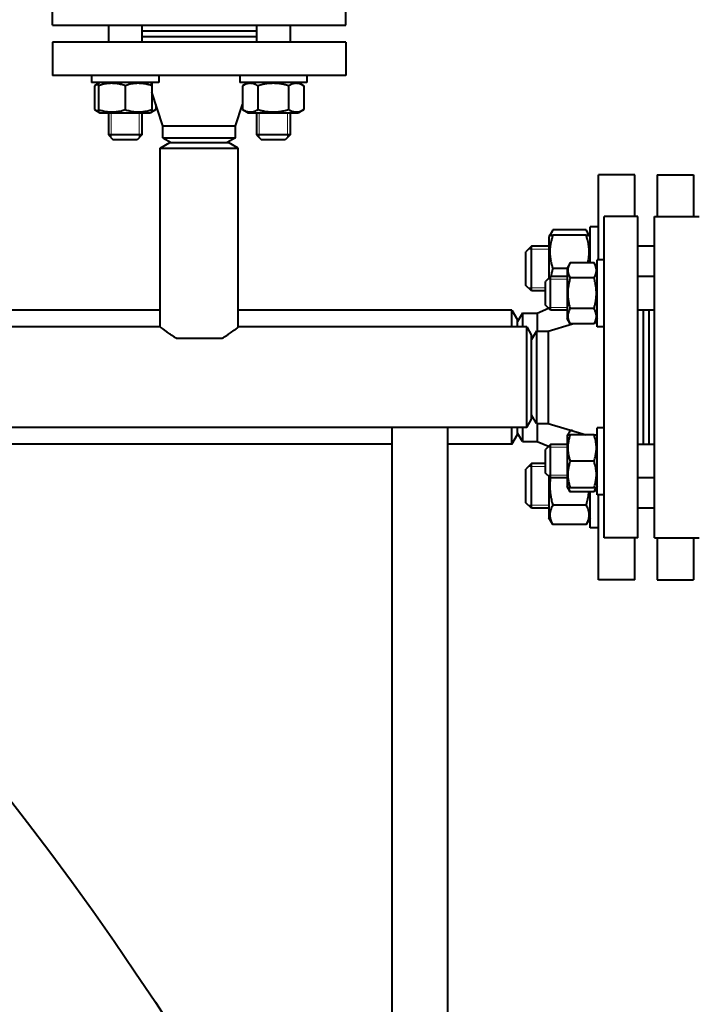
# Model space of a CAD drawing. Header units: millimetres. Extents: x -4428 to 3866, y -3426 to 3855.
# Tile 187 of 191: x 3349 to 3591, y 2518 to 2871. Entities that reach past the tile are written whole.
import ezdxf

# ---------------------------------------------------------------- set-up
doc = ezdxf.new("R2010")
doc.units = ezdxf.units.MM
doc.linetypes.add('K5LT_BASIC', pattern=[0])
doc.linetypes.add('K5LT_THIN', pattern=[0])
doc.layers.add('Системный слой', color=7, linetype='Continuous')

# ---------------------------------------------------------------- blocks, each defined once
blk = doc.blocks.new('U10')
at = {"layer": 'Системный слой', "color": 150, "linetype": 'K5LT_BASIC', "lineweight": 40, "true_color": 0x0080ff}
for p, q in [((3360.43, 2868.57), (3360.43, 2882.57)), ((3465.43, 2868.57), (3465.43, 2882.57)), ((3360.43, 2868.57), (3465.43, 2868.57)), ((3380.41, 2868.57), (3380.41, 2862.57)), ((3392.41, 2868.57), (3392.41, 2862.57)), ((3392.41, 2866.57), (3433.45, 2866.57)), ((3433.45, 2868.57), (3433.45, 2862.57)), ((3445.45, 2868.57), (3445.45, 2862.57)), ((3360.43, 2862.57), (3360.43, 2850.57)), ((3412.93, 2862.57), (3360.43, 2862.57)), ((3392.41, 2864.57), (3433.45, 2864.57)), ((3465.43, 2862.57), (3412.93, 2862.57)), ((3465.43, 2862.57), (3465.43, 2850.57)), ((3412.93, 2850.57), (3360.43, 2850.57)), ((3374.41, 2850.57), (3374.41, 2848.07)), ((3398.41, 2848.07), (3374.41, 2848.07)), ((3377.39, 2848.07), (3375.44, 2846.95)), ((3377.39, 2848.07), (3376.91, 2847.8)), ((3395.44, 2848.07), (3395.91, 2847.8)), ((3398.41, 2850.57), (3398.41, 2848.07)), ((3465.43, 2850.57), (3412.93, 2850.57)), ((3427.45, 2850.57), (3427.45, 2848.07)), ((3451.45, 2848.07), (3427.45, 2848.07)), ((3430.42, 2848.07), (3428.48, 2846.95)), ((3448.47, 2848.07), (3450.42, 2846.95)), ((3451.45, 2850.57), (3451.45, 2848.07)), ((3375.44, 2846.95), (3375.44, 2838.4)), ((3376.91, 2846.95), (3376.91, 2847.8)), ((3376.91, 2846.95), (3376.91, 2838.4)), ((3386.41, 2846.95), (3386.41, 2838.4)), ((3395.91, 2847.8), (3395.91, 2846.95)), ((3395.91, 2846.95), (3395.91, 2838.4)), ((3399.93, 2832.57), (3395.91, 2844.62)), ((3428.48, 2846.95), (3428.48, 2838.4)), ((3433.96, 2846.95), (3433.96, 2838.4)), ((3444.93, 2846.95), (3444.93, 2838.4)), ((3450.42, 2846.95), (3450.42, 2838.4)), ((3375.44, 2838.4), (3377.39, 2837.27)), ((3376.91, 2837.55), (3376.91, 2838.4)), ((3376.91, 2837.55), (3377.39, 2837.27)), ((3377.39, 2837.27), (3386.41, 2837.27)), ((3380.41, 2837.27), (3380.41, 2829.32)), ((3386.41, 2837.27), (3395.44, 2837.27)), ((3392.41, 2837.27), (3392.41, 2829.32)), ((3397.38, 2838.4), (3395.44, 2837.27)), ((3395.91, 2837.55), (3395.44, 2837.27)), ((3395.91, 2838.4), (3395.91, 2837.55)), ((3397.38, 2840.21), (3397.38, 2838.4)), ((3425.93, 2832.57), (3428.48, 2840.21)), ((3428.48, 2838.4), (3430.42, 2837.27)), ((3430.42, 2837.27), (3448.47, 2837.27)), ((3433.45, 2837.27), (3433.45, 2829.32)), ((3445.45, 2837.27), (3445.45, 2829.32)), ((3450.42, 2838.4), (3448.47, 2837.27)), ((3399.93, 2832.57), (3412.93, 2832.57)), ((3399.93, 2828.3), (3399.93, 2832.57)), ((3412.93, 2832.57), (3425.93, 2832.57)), ((3425.93, 2828.3), (3425.93, 2832.57)), ((3392.41, 2829.32), (3380.41, 2829.32)), ((3380.41, 2829.32), (3382.16, 2827.57)), ((3390.66, 2827.57), (3382.16, 2827.57)), ((3392.41, 2829.32), (3390.66, 2827.57)), ((3399.93, 2828.3), (3402.93, 2826.57)), ((3399.93, 2828.3), (3412.93, 2828.3)), ((3412.93, 2828.3), (3425.93, 2828.3)), ((3425.93, 2828.3), (3422.93, 2826.57)), ((3439.45, 2829.32), (3433.45, 2829.32)), ((3433.45, 2829.32), (3435.2, 2827.57)), ((3439.45, 2827.57), (3435.2, 2827.57)), ((3445.45, 2829.32), (3439.45, 2829.32)), ((3443.7, 2827.57), (3439.45, 2827.57)), ((3445.45, 2829.32), (3443.7, 2827.57)), ((3398.93, 2824.57), (3402.39, 2826.57)), ((3398.93, 2760.57), (3398.93, 2824.57)), ((3398.93, 2824.57), (3426.93, 2824.57)), ((3402.39, 2826.57), (3423.47, 2826.57)), ((3426.93, 2824.57), (3423.47, 2826.57)), ((3426.93, 2760.57), (3426.93, 2824.57)), ((3555.93, 2784.62), (3555.93, 2815.07)), ((3568.93, 2815.07), (3555.93, 2815.07)), ((3568.93, 2800.07), (3568.93, 2815.07)), ((3576.93, 2815.07), (3576.93, 2800.07)), ((3576.93, 2815.07), (3589.93, 2815.07)), ((3589.93, 2815.07), (3589.93, 2800.07)), ((3557.93, 2685.07), (3557.93, 2800.07)), ((3569.93, 2800.07), (3557.93, 2800.07)), ((3569.93, 2685.07), (3569.93, 2800.07)), ((3575.93, 2742.57), (3575.93, 2800.07)), ((3575.93, 2800.07), (3591.93, 2800.07)), ((3539.55, 2795.32), (3538.48, 2793.46)), ((3551.51, 2795.32), (3539.55, 2795.32)), ((3552.58, 2793.46), (3551.51, 2795.32)), ((3555.93, 2796.46), (3552.93, 2796.46)), ((3552.93, 2783.59), (3552.93, 2796.46)), ((3538.48, 2793.46), (3538.13, 2792.86)), ((3538.13, 2792.86), (3538.13, 2778.07)), ((3538.48, 2793.46), (3539.55, 2793.46)), ((3551.51, 2793.46), (3539.55, 2793.46)), ((3551.51, 2793.46), (3552.58, 2793.46)), ((3552.93, 2792.86), (3552.58, 2793.46)), ((3531.93, 2789.46), (3529.93, 2787.46)), ((3538.13, 2789.46), (3531.93, 2789.46)), ((3531.93, 2773.46), (3531.93, 2789.46)), ((3575.93, 2789.46), (3569.93, 2789.46)), ((3529.93, 2775.46), (3529.93, 2787.46)), ((3555.43, 2760.62), (3555.43, 2784.62)), ((3557.93, 2784.62), (3555.43, 2784.62)), ((3544.63, 2781.46), (3539.55, 2781.46)), ((3545.75, 2783.59), (3544.63, 2781.65)), ((3544.63, 2781.65), (3544.63, 2763.6)), ((3554.31, 2783.59), (3545.75, 2783.59)), ((3555.43, 2781.65), (3554.31, 2783.59)), ((3538.68, 2778.62), (3536.93, 2776.87)), ((3544.63, 2778.62), (3538.68, 2778.62)), ((3538.68, 2772.62), (3538.68, 2778.62)), ((3554.31, 2778.11), (3545.75, 2778.11)), ((3575.93, 2778.62), (3569.93, 2778.62)), ((3531.93, 2773.46), (3529.93, 2775.46)), ((3536.93, 2772.62), (3536.93, 2776.87)), ((3536.93, 2773.46), (3531.93, 2773.46)), ((3536.93, 2768.37), (3536.93, 2772.62)), ((3538.68, 2766.62), (3538.68, 2772.62)), ((3533.93, 2765.57), (3538.05, 2767.26)), ((3538.68, 2766.62), (3536.93, 2768.37)), ((3554.31, 2767.14), (3545.75, 2767.14)), ((3398.93, 2766.57), (3173.47, 2766.57)), ((3524.93, 2766.57), (3426.93, 2766.57)), ((3524.93, 2760.57), (3524.93, 2766.57)), ((3524.93, 2766.57), (3526.93, 2763.11)), ((3528.66, 2765.57), (3526.93, 2762.57)), ((3528.66, 2765.57), (3533.93, 2765.57)), ((3528.66, 2765.57), (3528.66, 2760.57)), ((3533.93, 2765.57), (3533.93, 2759.07)), ((3544.63, 2766.62), (3538.68, 2766.62)), ((3545.75, 2761.65), (3544.63, 2763.6)), ((3555.43, 2763.6), (3554.31, 2761.65)), ((3575.93, 2766.62), (3569.93, 2766.62)), ((3571.93, 2766.62), (3571.93, 2718.52)), ((3573.93, 2766.62), (3573.93, 2718.52)), ((3398.93, 2760.57), (3180.77, 2760.57)), ((3530.2, 2760.57), (3426.93, 2760.57)), ((3526.93, 2760.57), (3526.93, 2763.11)), ((3530.2, 2724.57), (3530.2, 2760.57)), ((3530.2, 2760.57), (3531.93, 2757.57)), ((3537.93, 2759.07), (3546.54, 2761.65)), ((3554.31, 2761.65), (3545.75, 2761.65)), ((3557.93, 2760.62), (3555.43, 2760.62)), ((3404.68, 2756.57), (3421.18, 2756.57)), ((3533.66, 2759.07), (3531.93, 2756.07)), ((3531.93, 2727.57), (3531.93, 2757.57)), ((3533.66, 2759.07), (3537.93, 2759.07)), ((3533.66, 2759.07), (3533.66, 2726.07)), ((3537.93, 2759.07), (3537.93, 2726.07)), ((3575.93, 2685.07), (3575.93, 2742.57)), ((3533.66, 2726.07), (3531.93, 2729.07)), ((3481.93, 2724.57), (3222.05, 2724.57)), ((3481.93, 2724.57), (3481.93, 2471.57)), ((3501.93, 2724.57), (3481.93, 2724.57)), ((3530.2, 2724.57), (3501.93, 2724.57)), ((3501.93, 2471.57), (3501.93, 2724.57)), ((3524.93, 2718.57), (3524.93, 2724.57)), ((3526.93, 2722.04), (3526.93, 2724.57)), ((3528.66, 2724.57), (3528.66, 2719.57)), ((3530.2, 2724.57), (3531.93, 2727.57)), ((3533.66, 2726.07), (3537.93, 2726.07)), ((3533.93, 2726.07), (3533.93, 2719.57)), ((3537.93, 2726.07), (3551.44, 2722.02)), ((3555.43, 2700.52), (3555.43, 2724.52)), ((3557.93, 2724.52), (3555.43, 2724.52)), ((3524.93, 2718.57), (3526.93, 2722.04)), ((3528.66, 2719.57), (3526.93, 2722.57)), ((3545.75, 2723.49), (3544.63, 2721.55)), ((3544.9, 2722.02), (3544.63, 2721.55)), ((3544.63, 2721.55), (3544.63, 2703.5)), ((3544.9, 2722.02), (3545.75, 2722.02)), ((3546.54, 2723.49), (3545.75, 2723.49)), ((3554.31, 2722.02), (3545.75, 2722.02)), ((3554.31, 2722.02), (3555.16, 2722.02)), ((3555.43, 2721.55), (3555.16, 2722.02)), ((3481.93, 2718.57), (3228.54, 2718.57)), ((3524.93, 2718.57), (3501.93, 2718.57)), ((3528.66, 2719.57), (3533.93, 2719.57)), ((3533.93, 2719.57), (3538.05, 2717.89)), ((3538.68, 2718.52), (3536.93, 2716.77)), ((3544.63, 2718.52), (3538.68, 2718.52)), ((3538.68, 2706.52), (3538.68, 2718.52)), ((3575.93, 2718.52), (3569.93, 2718.52)), ((3536.93, 2708.27), (3536.93, 2716.77)), ((3531.93, 2711.68), (3529.93, 2709.68)), ((3536.93, 2711.68), (3531.93, 2711.68)), ((3531.93, 2695.68), (3531.93, 2711.68)), ((3554.31, 2712.52), (3545.75, 2712.52)), ((3529.93, 2697.68), (3529.93, 2709.68)), ((3538.68, 2706.52), (3536.93, 2708.27)), ((3538.13, 2707.07), (3538.13, 2692.28)), ((3544.63, 2706.52), (3538.68, 2706.52)), ((3544.9, 2703.02), (3544.63, 2703.5)), ((3545.75, 2701.55), (3544.63, 2703.5)), ((3555.43, 2703.5), (3554.31, 2701.55)), ((3555.43, 2703.5), (3555.16, 2703.02)), ((3575.93, 2706.52), (3569.93, 2706.52)), ((3545.75, 2703.02), (3544.9, 2703.02)), ((3554.31, 2703.02), (3545.75, 2703.02)), ((3554.31, 2701.55), (3545.75, 2701.55)), ((3552.93, 2688.68), (3552.93, 2701.55)), ((3555.16, 2703.02), (3554.31, 2703.02)), ((3557.93, 2700.52), (3555.43, 2700.52)), ((3555.93, 2670.07), (3555.93, 2700.52)), ((3531.93, 2695.68), (3529.93, 2697.68)), ((3551.51, 2696.75), (3539.55, 2696.75)), ((3538.13, 2695.68), (3531.93, 2695.68)), ((3575.93, 2695.68), (3569.93, 2695.68)), ((3539.55, 2689.83), (3538.13, 2692.28)), ((3551.51, 2689.83), (3539.55, 2689.83)), ((3552.93, 2692.28), (3551.51, 2689.83)), ((3555.93, 2688.68), (3552.93, 2688.68)), ((3569.93, 2685.07), (3557.93, 2685.07)), ((3568.93, 2670.07), (3568.93, 2685.07)), ((3575.93, 2685.07), (3591.93, 2685.07)), ((3576.93, 2685.07), (3576.93, 2670.07)), ((3589.93, 2685.07), (3589.93, 2670.07)), ((3568.93, 2670.07), (3555.93, 2670.07)), ((3576.93, 2670.07), (3589.93, 2670.07))]:
    blk.add_line(p, q, dxfattribs=at)
at = {"layer": 'Системный слой', "color": 7, "linetype": 'K5LT_THIN', "lineweight": 20}
for p, q in [((3381.36, 2837.27), (3381.36, 2829.32)), ((3391.47, 2837.27), (3391.47, 2829.32)), ((3434.39, 2837.27), (3434.39, 2829.32)), ((3444.5, 2837.27), (3444.5, 2829.32)), ((3381.36, 2829.32), (3381.36, 2828.38)), ((3391.47, 2829.32), (3391.47, 2828.38)), ((3434.39, 2829.32), (3434.39, 2828.38)), ((3444.5, 2829.32), (3444.5, 2828.38)), ((3531.93, 2788.38), (3530.85, 2788.38)), ((3538.13, 2788.38), (3531.93, 2788.38)), ((3538.68, 2777.68), (3537.73, 2777.68)), ((3544.63, 2777.68), (3538.68, 2777.68)), ((3531.93, 2774.55), (3530.85, 2774.55)), ((3536.93, 2774.55), (3531.93, 2774.55)), ((3538.68, 2767.57), (3537.73, 2767.57)), ((3544.63, 2767.57), (3538.68, 2767.57)), ((3538.68, 2717.57), (3537.73, 2717.57)), ((3544.63, 2717.57), (3538.68, 2717.57)), ((3531.93, 2710.6), (3530.85, 2710.6)), ((3536.93, 2710.6), (3531.93, 2710.6)), ((3538.68, 2707.47), (3537.73, 2707.47)), ((3544.63, 2707.47), (3538.68, 2707.47)), ((3531.93, 2696.76), (3530.85, 2696.76)), ((3538.13, 2696.76), (3531.93, 2696.76))]:
    blk.add_line(p, q, dxfattribs=at)
at = {"layer": 'Системный слой', "color": 150, "linetype": 'K5LT_BASIC', "lineweight": 40, "true_color": 0x0080ff}
blk.add_circle((2481.93, 1917.57), 1095, dxfattribs=at)
for points, knots in [([(3376.91, 2847.6), (3376.76, 2847.56), (3376.49, 2847.46), (3376, 2847.25), (3375.67, 2847.08), (3375.44, 2846.95)], [0, 0, 0, 0, 1.912507, 3.220306, 6, 6, 6, 6]), ([(3386.41, 2846.95), (3386.09, 2847.06), (3385.55, 2847.22), (3384.75, 2847.43), (3384.03, 2847.58), (3383.43, 2847.68), (3382.9, 2847.74), (3382.36, 2847.78), (3381.69, 2847.8), (3381.13, 2847.79), (3380.57, 2847.75), (3379.98, 2847.69), (3379.16, 2847.56), (3378.13, 2847.33), (3377.36, 2847.1), (3376.91, 2846.95)], [0, 0, 0, 0, 1.679816, 2.780687, 4.100621, 5.29978, 5.785161, 6.773962, 7.999819, 9.102067, 9.530451, 10.806592, 12.055167, 13.667644, 16, 16, 16, 16]), ([(3395.91, 2846.95), (3395.59, 2847.06), (3395.05, 2847.22), (3394.25, 2847.43), (3393.53, 2847.58), (3392.93, 2847.68), (3392.4, 2847.74), (3391.86, 2847.78), (3391.19, 2847.8), (3390.63, 2847.79), (3390.07, 2847.75), (3389.48, 2847.69), (3388.66, 2847.56), (3387.63, 2847.33), (3386.86, 2847.1), (3386.41, 2846.95)], [0, 0, 0, 0, 1.679816, 2.780687, 4.100621, 5.29978, 5.785161, 6.773962, 7.999819, 9.102067, 9.530451, 10.806592, 12.055167, 13.667644, 16, 16, 16, 16]), ([(3433.96, 2846.95), (3433.72, 2847.09), (3433.32, 2847.3), (3432.79, 2847.51), (3432.38, 2847.64), (3432, 2847.73), (3431.62, 2847.78), (3431.23, 2847.8), (3430.86, 2847.79), (3430.49, 2847.74), (3430.1, 2847.66), (3429.54, 2847.48), (3429, 2847.24), (3428.61, 2847.02), (3428.48, 2846.95)], [0, 0, 0, 0, 2.031939, 3.311633, 4.396645, 5.423589, 6.350589, 7.49983, 8.533187, 9.335775, 10.524184, 11.684847, 13.915004, 15, 15, 15, 15]), ([(3444.93, 2846.95), (3444.68, 2847.02), (3444.02, 2847.2), (3442.84, 2847.48), (3441.64, 2847.67), (3440.72, 2847.75), (3440.21, 2847.78), (3439.87, 2847.79), (3439.6, 2847.8), (3439.3, 2847.8), (3438.92, 2847.79), (3438.47, 2847.77), (3437.82, 2847.72), (3436.88, 2847.61), (3435.81, 2847.42), (3434.81, 2847.18), (3434.24, 2847.03), (3433.96, 2846.95)], [0, 0, 0, 0, 3.152296, 8.024027, 14.430358, 17.4743, 18.996271, 20.518242, 21.409855, 22.301468, 24.084694, 25.867919, 27.651145, 31.792504, 37.072525, 40.536262, 44, 44, 44, 44]), ([(3450.42, 2846.95), (3450.18, 2847.09), (3449.78, 2847.3), (3449.25, 2847.51), (3448.83, 2847.64), (3448.46, 2847.73), (3448.07, 2847.78), (3447.69, 2847.8), (3447.32, 2847.79), (3446.95, 2847.74), (3446.56, 2847.66), (3446, 2847.48), (3445.46, 2847.24), (3445.06, 2847.02), (3444.93, 2846.95)], [0, 0, 0, 0, 2.031939, 3.311633, 4.396645, 5.423589, 6.350589, 7.49983, 8.533187, 9.335775, 10.524184, 11.684847, 13.915004, 15, 15, 15, 15]), ([(3375.44, 2838.4), (3375.6, 2838.31), (3375.86, 2838.16), (3376.35, 2837.93), (3376.69, 2837.81), (3376.91, 2837.74)], [0, 0, 0, 0, 1.918281, 3.26766, 6, 6, 6, 6]), ([(3376.91, 2838.4), (3377.24, 2838.29), (3377.78, 2838.12), (3378.58, 2837.91), (3379.3, 2837.76), (3379.9, 2837.67), (3380.43, 2837.61), (3380.97, 2837.56), (3381.64, 2837.54), (3382.19, 2837.55), (3382.76, 2837.59), (3383.35, 2837.65), (3384.17, 2837.79), (3385.2, 2838.02), (3385.96, 2838.25), (3386.41, 2838.4)], [0, 0, 0, 0, 1.679816, 2.780687, 4.100621, 5.29978, 5.785161, 6.773962, 7.999819, 9.102067, 9.530451, 10.806592, 12.055167, 13.667644, 16, 16, 16, 16]), ([(3386.41, 2838.4), (3386.74, 2838.29), (3387.28, 2838.12), (3388.08, 2837.91), (3388.8, 2837.76), (3389.4, 2837.67), (3389.93, 2837.61), (3390.47, 2837.56), (3391.14, 2837.54), (3391.69, 2837.55), (3392.26, 2837.59), (3392.85, 2837.65), (3393.67, 2837.79), (3394.7, 2838.02), (3395.46, 2838.25), (3395.91, 2838.4)], [0, 0, 0, 0, 1.679816, 2.780687, 4.100621, 5.29978, 5.785161, 6.773962, 7.999819, 9.102067, 9.530451, 10.806592, 12.055167, 13.667644, 16, 16, 16, 16]), ([(3395.91, 2837.74), (3396.07, 2837.79), (3396.34, 2837.88), (3396.83, 2838.09), (3397.16, 2838.27), (3397.38, 2838.4)], [0, 0, 0, 0, 1.912507, 3.220306, 6, 6, 6, 6]), ([(3428.48, 2838.4), (3428.72, 2838.26), (3429.12, 2838.05), (3429.65, 2837.83), (3430.06, 2837.7), (3430.44, 2837.62), (3430.82, 2837.56), (3431.21, 2837.54), (3431.57, 2837.56), (3431.95, 2837.61), (3432.34, 2837.69), (3432.9, 2837.86), (3433.44, 2838.1), (3433.83, 2838.32), (3433.96, 2838.4)], [0, 0, 0, 0, 2.031939, 3.311633, 4.396645, 5.423589, 6.350589, 7.49983, 8.533187, 9.335775, 10.524184, 11.684847, 13.915004, 15, 15, 15, 15]), ([(3433.96, 2838.4), (3434.22, 2838.32), (3434.87, 2838.14), (3436.06, 2837.87), (3437.25, 2837.68), (3438.17, 2837.59), (3438.69, 2837.56), (3439.02, 2837.55), (3439.3, 2837.55), (3439.6, 2837.55), (3439.97, 2837.55), (3440.43, 2837.57), (3441.07, 2837.62), (3442.01, 2837.73), (3443.08, 2837.93), (3444.09, 2838.16), (3444.65, 2838.31), (3444.93, 2838.4)], [0, 0, 0, 0, 3.152296, 8.024027, 14.430358, 17.4743, 18.996271, 20.518242, 21.409855, 22.301468, 24.084694, 25.867919, 27.651145, 31.792504, 37.072525, 40.536262, 44, 44, 44, 44]), ([(3444.93, 2838.4), (3445.17, 2838.26), (3445.57, 2838.05), (3446.1, 2837.83), (3446.52, 2837.7), (3446.89, 2837.62), (3447.28, 2837.56), (3447.66, 2837.54), (3448.03, 2837.56), (3448.4, 2837.61), (3448.79, 2837.69), (3449.35, 2837.86), (3449.89, 2838.1), (3450.29, 2838.32), (3450.42, 2838.4)], [0, 0, 0, 0, 2.031939, 3.311633, 4.396645, 5.423589, 6.350589, 7.49983, 8.533187, 9.335775, 10.524184, 11.684847, 13.915004, 15, 15, 15, 15]), ([(3539.55, 2795.32), (3539.44, 2795.12), (3539.26, 2794.79), (3538.97, 2794.17), (3538.81, 2793.75), (3538.72, 2793.46)], [0, 0, 0, 0, 1.918281, 3.26766, 6, 6, 6, 6]), ([(3552.34, 2793.46), (3552.28, 2793.66), (3552.16, 2794), (3551.89, 2794.62), (3551.68, 2795.04), (3551.51, 2795.32)], [0, 0, 0, 0, 1.912507, 3.220306, 6, 6, 6, 6]), ([(3539.55, 2793.46), (3539.41, 2793.05), (3539.23, 2792.45), (3539, 2791.57), (3538.86, 2790.97), (3538.72, 2790.26), (3538.63, 2789.7), (3538.55, 2789.02), (3538.5, 2788.4), (3538.47, 2787.67), (3538.48, 2786.97), (3538.52, 2786.3), (3538.58, 2785.65), (3538.68, 2784.91), (3538.86, 2783.89), (3539.15, 2782.71), (3539.42, 2781.84), (3539.55, 2781.46)], [0, 0, 0, 0, 1.889793, 2.772286, 3.97396, 4.613199, 5.962253, 6.508307, 7.620707, 8.715255, 9.746093, 10.721757, 11.68135, 12.629021, 14.021816, 16.259909, 18, 18, 18, 18]), ([(3552.12, 2783.59), (3552.2, 2783.96), (3552.33, 2784.59), (3552.46, 2785.47), (3552.54, 2786.25), (3552.58, 2787.01), (3552.59, 2787.76), (3552.56, 2788.49), (3552.5, 2789.13), (3552.41, 2789.82), (3552.24, 2790.86), (3551.94, 2792.1), (3551.64, 2793.08), (3551.51, 2793.46)], [0, 0, 0, 0, 1.552913, 2.71498, 3.715212, 4.837164, 5.94302, 6.848956, 7.889167, 8.656149, 9.755874, 12.315285, 14, 14, 14, 14]), ([(3539.55, 2781.46), (3539.42, 2781.07), (3539.23, 2780.46), (3538.98, 2779.52), (3538.86, 2778.97), (3538.79, 2778.62)], [0, 0, 0, 0, 2.54577, 3.862089, 6, 6, 6, 6]), ([(3545.75, 2783.59), (3545.61, 2783.35), (3545.41, 2782.96), (3545.19, 2782.42), (3545.06, 2782.01), (3544.97, 2781.63), (3544.92, 2781.25), (3544.9, 2780.87), (3544.92, 2780.5), (3544.96, 2780.12), (3545.05, 2779.74), (3545.22, 2779.18), (3545.46, 2778.63), (3545.68, 2778.24), (3545.75, 2778.11)], [0, 0, 0, 0, 2.031939, 3.311633, 4.396645, 5.423589, 6.350589, 7.49983, 8.533187, 9.335775, 10.524184, 11.684847, 13.915004, 15, 15, 15, 15]), ([(3554.31, 2778.11), (3554.45, 2778.35), (3554.65, 2778.75), (3554.87, 2779.28), (3555, 2779.7), (3555.09, 2780.07), (3555.14, 2780.45), (3555.16, 2780.84), (3555.15, 2781.21), (3555.1, 2781.58), (3555.01, 2781.97), (3554.84, 2782.53), (3554.6, 2783.07), (3554.38, 2783.47), (3554.31, 2783.59)], [0, 0, 0, 0, 2.031939, 3.311633, 4.396645, 5.423589, 6.350589, 7.49983, 8.533187, 9.335775, 10.524184, 11.684847, 13.915004, 15, 15, 15, 15]), ([(3545.75, 2778.11), (3545.68, 2777.85), (3545.5, 2777.2), (3545.23, 2776.01), (3545.04, 2774.82), (3544.95, 2773.9), (3544.92, 2773.38), (3544.91, 2773.05), (3544.9, 2772.77), (3544.9, 2772.47), (3544.91, 2772.1), (3544.93, 2771.65), (3544.98, 2771), (3545.09, 2770.06), (3545.28, 2768.99), (3545.52, 2767.98), (3545.67, 2767.42), (3545.75, 2767.14)], [0, 0, 0, 0, 3.152296, 8.024027, 14.430358, 17.4743, 18.996271, 20.518242, 21.409855, 22.301468, 24.084694, 25.867919, 27.651145, 31.792504, 37.072525, 40.536262, 44, 44, 44, 44]), ([(3554.31, 2767.14), (3554.38, 2767.4), (3554.56, 2768.05), (3554.83, 2769.23), (3555.03, 2770.43), (3555.11, 2771.35), (3555.14, 2771.86), (3555.15, 2772.2), (3555.16, 2772.48), (3555.16, 2772.78), (3555.15, 2773.15), (3555.13, 2773.6), (3555.08, 2774.25), (3554.97, 2775.19), (3554.78, 2776.26), (3554.54, 2777.26), (3554.39, 2777.83), (3554.31, 2778.11)], [0, 0, 0, 0, 3.152296, 8.024027, 14.430358, 17.4743, 18.996271, 20.518242, 21.409855, 22.301468, 24.084694, 25.867919, 27.651145, 31.792504, 37.072525, 40.536262, 44, 44, 44, 44]), ([(3545.75, 2767.14), (3545.61, 2766.9), (3545.41, 2766.5), (3545.19, 2765.97), (3545.06, 2765.55), (3544.97, 2765.18), (3544.92, 2764.8), (3544.9, 2764.41), (3544.92, 2764.04), (3544.96, 2763.67), (3545.05, 2763.28), (3545.22, 2762.72), (3545.46, 2762.18), (3545.68, 2761.78), (3545.75, 2761.65)], [0, 0, 0, 0, 2.031939, 3.311633, 4.396645, 5.423589, 6.350589, 7.49983, 8.533187, 9.335775, 10.524184, 11.684847, 13.915004, 15, 15, 15, 15]), ([(3554.31, 2761.65), (3554.45, 2761.9), (3554.65, 2762.29), (3554.87, 2762.83), (3555, 2763.24), (3555.09, 2763.61), (3555.14, 2764), (3555.16, 2764.38), (3555.15, 2764.75), (3555.1, 2765.13), (3555.01, 2765.51), (3554.84, 2766.07), (3554.6, 2766.62), (3554.38, 2767.01), (3554.31, 2767.14)], [0, 0, 0, 0, 2.031939, 3.311633, 4.396645, 5.423589, 6.350589, 7.49983, 8.533187, 9.335775, 10.524184, 11.684847, 13.915004, 15, 15, 15, 15]), ([(3404.68, 2756.57), (3404.3, 2756.8), (3403.6, 2757.23), (3402.77, 2757.77), (3402.05, 2758.27), (3401.49, 2758.66), (3400.94, 2759.06), (3400.52, 2759.37), (3400.13, 2759.65), (3399.82, 2759.89), (3399.54, 2760.11), (3399.32, 2760.27), (3399.15, 2760.4), (3399.02, 2760.51), (3398.94, 2760.56), (3398.93, 2760.57), (3398.93, 2760.57)], [0, 0, 0, 0, 1.933636, 3.64631, 4.715881, 6.349332, 7.358836, 8.660084, 9.720414, 10.778814, 11.827824, 13.000962, 13.788639, 14.983301, 16.192721, 17, 17, 17, 17]), ([(3421.18, 2756.57), (3421.5, 2756.76), (3422.11, 2757.14), (3422.87, 2757.63), (3423.55, 2758.08), (3424.22, 2758.55), (3424.74, 2758.93), (3425.25, 2759.29), (3425.68, 2759.61), (3426.1, 2759.93), (3426.41, 2760.17), (3426.62, 2760.33), (3426.8, 2760.47), (3426.91, 2760.55), (3426.93, 2760.57), (3426.93, 2760.57)], [0, 0, 0, 0, 1.527668, 3.004482, 3.954111, 5.328986, 7.031485, 7.434968, 8.995796, 10.45691, 11.512254, 12.54775, 13.578324, 14.960124, 16, 16, 16, 16]), ([(3545.75, 2722.02), (3545.65, 2721.7), (3545.48, 2721.16), (3545.27, 2720.35), (3545.12, 2719.64), (3545.03, 2719.04), (3544.96, 2718.5), (3544.92, 2717.96), (3544.9, 2717.3), (3544.91, 2716.74), (3544.95, 2716.18), (3545.01, 2715.59), (3545.14, 2714.76), (3545.37, 2713.74), (3545.6, 2712.97), (3545.75, 2712.52)], [0, 0, 0, 0, 1.679816, 2.780687, 4.100621, 5.29978, 5.785161, 6.773962, 7.999819, 9.102067, 9.530451, 10.806592, 12.055167, 13.667644, 16, 16, 16, 16]), ([(3545.75, 2723.49), (3545.66, 2723.34), (3545.52, 2723.07), (3545.29, 2722.58), (3545.17, 2722.25), (3545.1, 2722.02)], [0, 0, 0, 0, 1.918281, 3.26766, 6, 6, 6, 6]), ([(3554.31, 2712.52), (3554.42, 2712.84), (3554.58, 2713.38), (3554.79, 2714.19), (3554.94, 2714.9), (3555.03, 2715.5), (3555.1, 2716.04), (3555.14, 2716.58), (3555.16, 2717.25), (3555.15, 2717.8), (3555.11, 2718.36), (3555.05, 2718.95), (3554.92, 2719.78), (3554.69, 2720.8), (3554.46, 2721.57), (3554.31, 2722.02)], [0, 0, 0, 0, 1.679816, 2.780687, 4.100621, 5.29978, 5.785161, 6.773962, 7.999819, 9.102067, 9.530451, 10.806592, 12.055167, 13.667644, 16, 16, 16, 16]), ([(3545.75, 2712.52), (3545.65, 2712.2), (3545.48, 2711.66), (3545.27, 2710.85), (3545.12, 2710.14), (3545.03, 2709.54), (3544.96, 2709), (3544.92, 2708.46), (3544.9, 2707.8), (3544.91, 2707.24), (3544.95, 2706.68), (3545.01, 2706.09), (3545.14, 2705.26), (3545.37, 2704.24), (3545.6, 2703.47), (3545.75, 2703.02)], [0, 0, 0, 0, 1.679816, 2.780687, 4.100621, 5.29978, 5.785161, 6.773962, 7.999819, 9.102067, 9.530451, 10.806592, 12.055167, 13.667644, 16, 16, 16, 16]), ([(3554.31, 2703.02), (3554.42, 2703.34), (3554.58, 2703.88), (3554.79, 2704.69), (3554.94, 2705.4), (3555.03, 2706), (3555.1, 2706.54), (3555.14, 2707.08), (3555.16, 2707.75), (3555.15, 2708.3), (3555.11, 2708.86), (3555.05, 2709.45), (3554.92, 2710.28), (3554.69, 2711.3), (3554.46, 2712.07), (3554.31, 2712.52)], [0, 0, 0, 0, 1.679816, 2.780687, 4.100621, 5.29978, 5.785161, 6.773962, 7.999819, 9.102067, 9.530451, 10.806592, 12.055167, 13.667644, 16, 16, 16, 16]), ([(3538.67, 2706.53), (3538.65, 2706.36), (3538.59, 2705.88), (3538.54, 2705.35), (3538.51, 2704.92), (3538.49, 2704.58), (3538.48, 2704.18), (3538.48, 2703.75), (3538.48, 2703.33), (3538.49, 2702.8), (3538.53, 2702.18), (3538.58, 2701.56), (3538.68, 2700.71), (3538.87, 2699.48), (3539.18, 2698.09), (3539.44, 2697.13), (3539.55, 2696.75)], [0, 0, 0, 0, 1.621808, 4.541062, 4.992311, 5.698265, 7.714814, 8.723089, 9.731363, 11.686944, 13.642524, 15.598104, 17.553684, 21.655862, 27.243239, 30.939023, 30.939023, 30.939023, 30.939023]), ([(3545.1, 2703.02), (3545.15, 2702.86), (3545.24, 2702.6), (3545.45, 2702.11), (3545.62, 2701.77), (3545.75, 2701.55)], [0, 0, 0, 0, 1.912507, 3.220306, 6, 6, 6, 6]), ([(3551.51, 2696.75), (3551.55, 2696.87), (3551.63, 2697.16), (3551.79, 2697.75), (3551.99, 2698.58), (3552.19, 2699.56), (3552.36, 2700.57), (3552.44, 2701.22), (3552.48, 2701.55)], [0, 0, 0, 0, 1.14629, 2.865724, 5.731448, 9.164726, 12.244867, 15.325008, 15.325008, 15.325008, 15.325008]), ([(3554.31, 2701.55), (3554.4, 2701.7), (3554.54, 2701.97), (3554.77, 2702.46), (3554.9, 2702.79), (3554.96, 2703.02)], [0, 0, 0, 0, 1.918281, 3.26766, 6, 6, 6, 6]), ([(3539.55, 2696.75), (3539.39, 2696.48), (3539.16, 2696.04), (3538.91, 2695.45), (3538.77, 2695.05), (3538.65, 2694.67), (3538.56, 2694.28), (3538.5, 2693.83), (3538.47, 2693.41), (3538.48, 2693), (3538.52, 2692.62), (3538.58, 2692.24), (3538.68, 2691.82), (3538.86, 2691.23), (3539.15, 2690.54), (3539.42, 2690.04), (3539.55, 2689.83)], [0, 0, 0, 0, 2.031977, 3.339718, 4.35691, 4.982864, 6.146734, 7.197334, 8.231074, 9.204643, 10.126104, 11.032386, 11.927409, 13.242826, 15.356581, 17, 17, 17, 17]), ([(3551.51, 2689.83), (3551.67, 2690.09), (3551.9, 2690.54), (3552.15, 2691.13), (3552.3, 2691.53), (3552.41, 2691.91), (3552.5, 2692.3), (3552.56, 2692.75), (3552.59, 2693.17), (3552.58, 2693.57), (3552.55, 2693.96), (3552.48, 2694.33), (3552.38, 2694.76), (3552.2, 2695.35), (3551.91, 2696.04), (3551.64, 2696.54), (3551.51, 2696.75)], [0, 0, 0, 0, 2.031977, 3.339718, 4.35691, 4.982864, 6.146734, 7.197334, 8.231074, 9.204643, 10.126104, 11.032386, 11.927409, 13.242826, 15.356581, 17, 17, 17, 17])]:
    blk.add_open_spline(points, degree=3, knots=knots, dxfattribs=at)

msp = doc.modelspace()

# ---------------------------------------------------------------- block references
at = {"layer": 'Системный слой'}
msp.add_blockref('U10', (0, 0), dxfattribs=at)

doc.saveas('drawing.dxf')
